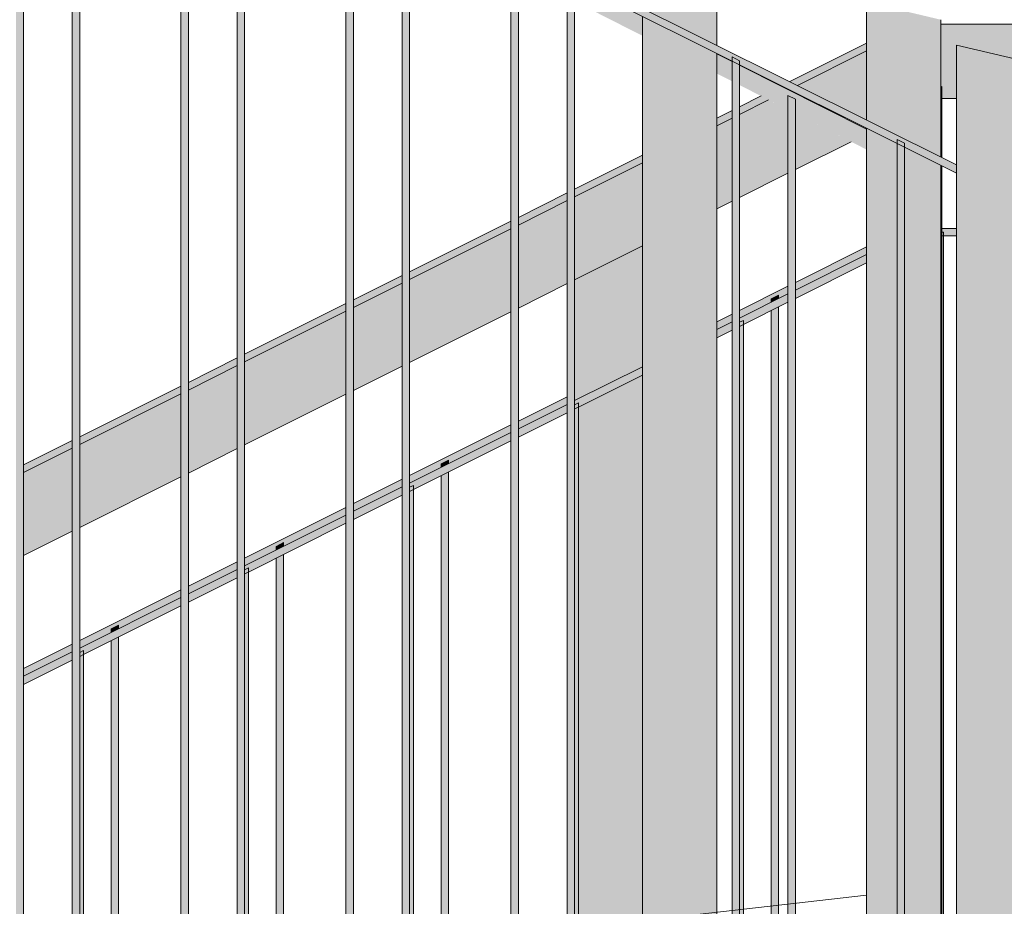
# Model space of a CAD drawing. Header units: centimetres. Extents: x -5472 to 10427, y -400 to 1901.
# Tile 150 of 155: x 4543 to 4609, y 547 to 607. Entities that reach past the tile are written whole.
import ezdxf

# ---------------------------------------------------------------- set-up
doc = ezdxf.new("R2010")
doc.units = ezdxf.units.CM
doc.header["$LTSCALE"] = 0.1
doc.header["$MEASUREMENT"] = 0
doc.layers.add('2_barierki.ISTN', color=7, linetype='Continuous')
doc.layers.add('3_linie 2D .ISTN', color=7, linetype='Continuous')

# ---------------------------------------------------------------- blocks, each defined once
blk = doc.blocks.new('ElemPrzekroju_2124_2', base_point=(4253.766, 85.428))
at = {"layer": '2_barierki.ISTN', "linetype": 'Continuous', "lineweight": 0, "true_color": 0xffffff}
for points in [[(4599.904, 605.514), (4594.732, 602.928), (4595.249, 602.67), (4599.904, 604.998)], [(4599.904, 605.514), (4594.732, 602.928), (4595.249, 602.67), (4599.904, 604.998)], [(4591.35, 601.237), (4591.35, 600.72), (4593.305, 601.698), (4592.793, 601.959)], [(4591.35, 601.237), (4591.35, 600.72), (4593.305, 601.698), (4592.793, 601.959)], [(4589.81, 599.951), (4590.85, 600.47), (4590.85, 600.987), (4589.81, 600.467)], [(4589.81, 599.951), (4590.85, 600.47), (4590.85, 600.987), (4589.81, 600.467)], [(4580.238, 595.165), (4584.81, 597.451), (4584.81, 597.967), (4580.238, 595.681)], [(4580.238, 595.165), (4584.81, 597.451), (4584.81, 597.967), (4580.238, 595.681)], [(4579.738, 595.431), (4576.449, 593.787), (4576.449, 593.27), (4579.738, 594.915)], [(4579.738, 595.431), (4576.449, 593.787), (4576.449, 593.27), (4579.738, 594.915)], [(4575.949, 593.537), (4569.127, 590.126), (4569.127, 589.609), (4575.949, 593.02)], [(4575.949, 593.537), (4569.127, 590.126), (4569.127, 589.609), (4575.949, 593.02)], [(4568.627, 589.876), (4565.338, 588.231), (4565.338, 587.715), (4568.627, 589.359)], [(4568.627, 589.876), (4565.338, 588.231), (4565.338, 587.715), (4568.627, 589.359)], [(4564.838, 587.981), (4558.016, 584.57), (4558.016, 584.054), (4564.838, 587.465)], [(4564.838, 587.981), (4558.016, 584.57), (4558.016, 584.054), (4564.838, 587.465)], [(4554.227, 582.675), (4554.227, 582.159), (4557.516, 583.804), (4557.516, 584.32)], [(4554.227, 582.675), (4554.227, 582.159), (4557.516, 583.804), (4557.516, 584.32)], [(4546.905, 578.498), (4553.727, 581.909), (4553.727, 582.425), (4546.905, 579.015)], [(4546.905, 578.498), (4553.727, 581.909), (4553.727, 582.425), (4546.905, 579.015)], [(4543.116, 577.12), (4543.116, 576.603), (4546.405, 578.248), (4546.405, 578.765)], [(4543.116, 577.12), (4543.116, 576.603), (4546.405, 578.248), (4546.405, 578.765)]]:
    blk.add_hatch(color=7, dxfattribs=at).paths.add_polyline_path(points)
at = {"layer": '2_barierki.ISTN', "color": 252, "linetype": 'Continuous', "lineweight": 0}
for p, q in [((4594.732, 602.928), (4599.904, 605.514)), ((4591.35, 601.237), (4592.793, 601.959)), ((4589.81, 600.467), (4590.85, 600.987)), ((4580.238, 595.681), (4584.81, 597.967)), ((4576.449, 593.787), (4579.738, 595.431)), ((4569.127, 590.126), (4575.949, 593.537)), ((4565.338, 588.231), (4568.627, 589.876)), ((4558.016, 584.57), (4564.838, 587.981)), ((4554.227, 582.675), (4557.516, 584.32)), ((4546.905, 579.015), (4553.727, 582.425)), ((4543.116, 577.12), (4546.405, 578.765))]:
    blk.add_line(p, q, dxfattribs=at)
blk = doc.blocks.new('ElemPrzekroju_2126_2', base_point=(4253.766, 85.428))
at = {"layer": '2_barierki.ISTN', "linetype": 'Continuous', "lineweight": 0, "true_color": 0xffffff}
for points in [[(4599.903, 591.793), (4595.105, 589.394), (4595.105, 588.878), (4599.903, 591.277)], [(4599.903, 591.793), (4595.105, 589.394), (4595.105, 588.878), (4599.903, 591.277)], [(4591.35, 587), (4593.476, 588.063), (4593.476, 588.3), (4593.976, 588.55), (4593.976, 588.313), (4594.605, 588.628), (4594.605, 589.144), (4591.35, 587.516)], [(4591.35, 587), (4593.476, 588.063), (4593.476, 588.3), (4593.976, 588.55), (4593.976, 588.313), (4594.605, 588.628), (4594.605, 589.144), (4591.35, 587.516)], [(4589.81, 586.747), (4589.81, 586.23), (4590.85, 586.75), (4590.85, 587.266)], [(4589.81, 586.747), (4589.81, 586.23), (4590.85, 586.75), (4590.85, 587.266)], [(4576.449, 580.066), (4576.449, 579.55), (4579.738, 581.194), (4579.738, 581.711)], [(4576.449, 580.066), (4576.449, 579.55), (4579.738, 581.194), (4579.738, 581.711)], [(4569.127, 575.889), (4571.253, 576.952), (4571.253, 577.189), (4571.753, 577.439), (4571.753, 577.202), (4575.949, 579.3), (4575.949, 579.816), (4569.127, 576.405)], [(4569.127, 575.889), (4571.253, 576.952), (4571.253, 577.189), (4571.753, 577.439), (4571.753, 577.202), (4575.949, 579.3), (4575.949, 579.816), (4569.127, 576.405)], [(4568.627, 576.155), (4565.338, 574.51), (4565.338, 573.994), (4568.627, 575.639)], [(4568.627, 576.155), (4565.338, 574.51), (4565.338, 573.994), (4568.627, 575.639)], [(4558.016, 570.333), (4560.142, 571.396), (4560.142, 571.633), (4560.642, 571.883), (4560.642, 571.646), (4564.838, 573.744), (4564.838, 574.26), (4558.016, 570.85)], [(4558.016, 570.333), (4560.142, 571.396), (4560.142, 571.633), (4560.642, 571.883), (4560.642, 571.646), (4564.838, 573.744), (4564.838, 574.26), (4558.016, 570.85)], [(4557.516, 570.6), (4554.227, 568.955), (4554.227, 568.438), (4557.516, 570.083)], [(4557.516, 570.6), (4554.227, 568.955), (4554.227, 568.438), (4557.516, 570.083)], [(4546.905, 564.778), (4549.031, 565.841), (4549.031, 566.078), (4549.531, 566.328), (4549.531, 566.091), (4553.727, 568.188), (4553.727, 568.705), (4546.905, 565.294)], [(4546.905, 564.778), (4549.031, 565.841), (4549.031, 566.078), (4549.531, 566.328), (4549.531, 566.091), (4553.727, 568.188), (4553.727, 568.705), (4546.905, 565.294)], [(4543.116, 563.399), (4543.116, 562.883), (4546.405, 564.528), (4546.405, 565.044)], [(4543.116, 563.399), (4543.116, 562.883), (4546.405, 564.528), (4546.405, 565.044)]]:
    blk.add_hatch(color=7, dxfattribs=at).paths.add_polyline_path(points)
at = {"layer": '2_barierki.ISTN', "color": 252, "linetype": 'Continuous', "lineweight": 0}
for p, q in [((4595.105, 589.394), (4599.903, 591.793)), ((4591.35, 587.516), (4594.605, 589.144)), ((4589.81, 586.747), (4590.85, 587.266)), ((4576.449, 580.066), (4579.738, 581.711)), ((4569.127, 576.405), (4575.949, 579.816)), ((4565.338, 574.51), (4568.627, 576.155)), ((4558.016, 570.85), (4564.838, 574.26)), ((4554.227, 568.955), (4557.516, 570.6)), ((4546.905, 565.294), (4553.727, 568.705)), ((4543.116, 563.399), (4546.405, 565.044))]:
    blk.add_line(p, q, dxfattribs=at)
blk = doc.blocks.new('ElemPrzekroju_2127_2', base_point=(4253.766, 85.428))
at = {"layer": '2_barierki.ISTN', "linetype": 'Continuous', "lineweight": 0, "true_color": 0xffffff}
for points in [[(4604.895, 606.794), (4604.895, 606.732), (4624.9, 606.223), (4624.9, 606.794)], [(4604.895, 606.794), (4604.895, 606.732), (4624.9, 606.223), (4624.9, 606.794)], [(4604.895, 606.732), (4604.895, 602.556), (4604.964, 602.592), (4604.964, 601.794), (4605.964, 601.794), (4605.964, 605.384), (4610.964, 604.205), (4610.964, 601.794), (4624.9, 601.794), (4624.9, 606.223)], [(4604.895, 606.732), (4604.895, 602.556), (4604.964, 602.592), (4604.964, 601.794), (4605.964, 601.794), (4605.964, 605.384), (4610.964, 604.205), (4610.964, 601.794), (4624.9, 601.794), (4624.9, 606.223)]]:
    blk.add_hatch(color=7, dxfattribs=at).paths.add_polyline_path(points)
at = {"layer": '2_barierki.ISTN', "color": 252, "linetype": 'Continuous', "lineweight": 0}
for p, q in [((4604.895, 606.794), (4624.9, 606.794)), ((4604.964, 601.794), (4605.964, 601.794))]:
    blk.add_line(p, q, dxfattribs=at)
blk = doc.blocks.new('ElemPrzekroju_2129_2', base_point=(4253.766, 85.428))
at = {"layer": '2_barierki.ISTN', "linetype": 'Continuous', "lineweight": 0, "true_color": 0xffffff}
for points in [[(4604.964, 593.038), (4605.964, 593.035), (4605.964, 593.044), (4604.964, 593.044)], [(4604.964, 593.038), (4605.964, 593.035), (4605.964, 593.044), (4604.964, 593.044)], [(4604.964, 593.038), (4604.964, 592.544), (4605.964, 592.544), (4605.964, 593.035)], [(4604.964, 593.038), (4604.964, 592.544), (4605.964, 592.544), (4605.964, 593.035)]]:
    blk.add_hatch(color=7, dxfattribs=at).paths.add_polyline_path(points)
at = {"layer": '2_barierki.ISTN', "color": 252, "linetype": 'Continuous', "lineweight": 0}
for p, q in [((4604.964, 593.044), (4605.964, 593.044)), ((4604.964, 592.544), (4605.087, 592.544)), ((4605.087, 592.544), (4605.964, 592.544))]:
    blk.add_line(p, q, dxfattribs=at)
blk = doc.blocks.new('ElemPrzekroju_2133_2', base_point=(4253.766, 85.428))
at = {"layer": '2_barierki.ISTN', "linetype": 'Continuous', "lineweight": 0, "true_color": 0xffffff}
blk.add_hatch(color=7, dxfattribs=at).paths.add_polyline_path([(4544.529, 627.428), (4546.405, 626.491), (4546.405, 626.771), (4546.905, 626.521), (4546.905, 626.242), (4557.516, 620.945), (4557.516, 621.225), (4558.016, 620.975), (4558.016, 620.696), (4568.627, 615.399), (4568.627, 615.679), (4569.127, 615.429), (4569.127, 615.15), (4579.738, 609.853), (4579.738, 610.133), (4580.238, 609.883), (4580.238, 609.604), (4590.85, 604.307), (4590.85, 604.586), (4591.35, 604.337), (4591.35, 604.058), (4601.961, 598.761), (4601.961, 599.04), (4602.461, 598.791), (4602.461, 598.511), (4605.964, 596.763), (4605.964, 597.322), (4545.649, 627.428)])
blk.add_hatch(color=7, dxfattribs=at).paths.add_polyline_path([(4544.529, 627.428), (4546.405, 626.491), (4546.405, 626.771), (4546.905, 626.521), (4546.905, 626.242), (4557.516, 620.945), (4557.516, 621.225), (4558.016, 620.975), (4558.016, 620.696), (4568.627, 615.399), (4568.627, 615.679), (4569.127, 615.429), (4569.127, 615.15), (4579.738, 609.853), (4579.738, 610.133), (4580.238, 609.883), (4580.238, 609.604), (4590.85, 604.307), (4590.85, 604.586), (4591.35, 604.337), (4591.35, 604.058), (4601.961, 598.761), (4601.961, 599.04), (4602.461, 598.791), (4602.461, 598.511), (4605.964, 596.763), (4605.964, 597.322), (4545.649, 627.428)])
at = {"layer": '2_barierki.ISTN', "color": 252, "linetype": 'Continuous', "lineweight": 0}
for p, q in [((4605.964, 597.322), (4545.649, 627.428)), ((4590.85, 604.307), (4580.238, 609.604)), ((4591.35, 604.058), (4590.85, 604.307)), ((4601.961, 598.761), (4591.35, 604.058)), ((4602.461, 598.511), (4601.961, 598.761)), ((4605.964, 596.763), (4602.461, 598.511))]:
    blk.add_line(p, q, dxfattribs=at)
blk = doc.blocks.new('ElemPrzekroju_2179_2', base_point=(4253.766, 85.428))
at = {"layer": '2_barierki.ISTN', "linetype": 'Continuous', "lineweight": 0, "true_color": 0xffffff}
for points in [[(4595.249, 602.67), (4599.904, 600.347), (4599.904, 604.998)], [(4595.249, 602.67), (4599.904, 600.347), (4599.904, 604.998)], [(4591.35, 600.72), (4591.35, 595.13), (4594.605, 596.758), (4594.605, 601.039), (4593.305, 601.698)], [(4591.35, 600.72), (4591.35, 595.13), (4594.605, 596.758), (4594.605, 601.039), (4593.305, 601.698)], [(4590.85, 600.47), (4589.81, 599.951), (4589.81, 594.36), (4590.85, 594.88)], [(4590.85, 600.47), (4589.81, 599.951), (4589.81, 594.36), (4590.85, 594.88)], [(4595.105, 600.785), (4595.105, 597.008), (4598.854, 598.882)], [(4595.105, 600.785), (4595.105, 597.008), (4598.854, 598.882)], [(4584.81, 597.451), (4580.238, 595.165), (4580.238, 589.575), (4584.81, 591.86)], [(4584.81, 597.451), (4580.238, 595.165), (4580.238, 589.575), (4584.81, 591.86)], [(4576.449, 593.27), (4576.449, 587.68), (4579.738, 589.325), (4579.738, 594.915)], [(4576.449, 593.27), (4576.449, 587.68), (4579.738, 589.325), (4579.738, 594.915)], [(4575.949, 593.02), (4569.127, 589.609), (4569.127, 584.019), (4575.949, 587.43)], [(4575.949, 593.02), (4569.127, 589.609), (4569.127, 584.019), (4575.949, 587.43)], [(4565.338, 582.124), (4568.627, 583.769), (4568.627, 589.359), (4565.338, 587.715)], [(4565.338, 582.124), (4568.627, 583.769), (4568.627, 589.359), (4565.338, 587.715)], [(4558.016, 578.464), (4564.838, 581.874), (4564.838, 587.465), (4558.016, 584.054)], [(4558.016, 578.464), (4564.838, 581.874), (4564.838, 587.465), (4558.016, 584.054)], [(4557.516, 583.804), (4554.227, 582.159), (4554.227, 576.569), (4557.516, 578.214)], [(4557.516, 583.804), (4554.227, 582.159), (4554.227, 576.569), (4557.516, 578.214)], [(4546.905, 578.498), (4546.905, 572.908), (4553.727, 576.319), (4553.727, 581.909)], [(4546.905, 578.498), (4546.905, 572.908), (4553.727, 576.319), (4553.727, 581.909)], [(4543.116, 571.013), (4546.405, 572.658), (4546.405, 578.248), (4543.116, 576.603)], [(4543.116, 571.013), (4546.405, 572.658), (4546.405, 578.248), (4543.116, 576.603)]]:
    blk.add_hatch(color=7, dxfattribs=at).paths.add_polyline_path(points)
at = {"layer": '2_barierki.ISTN', "color": 252, "linetype": 'Continuous', "lineweight": 0}
for p, q in [((4595.249, 602.67), (4599.904, 604.998)), ((4591.35, 600.72), (4593.305, 601.698)), ((4589.81, 599.951), (4590.85, 600.47)), ((4595.105, 597.008), (4598.854, 598.882)), ((4580.238, 595.165), (4584.81, 597.451)), ((4591.35, 595.13), (4594.605, 596.758)), ((4576.449, 593.27), (4579.738, 594.915)), ((4589.81, 594.36), (4590.85, 594.88)), ((4569.127, 589.609), (4575.949, 593.02)), ((4580.238, 589.575), (4584.81, 591.86)), ((4565.338, 587.715), (4568.627, 589.359)), ((4576.449, 587.68), (4579.738, 589.325)), ((4558.016, 584.054), (4564.838, 587.465)), ((4569.127, 584.019), (4575.949, 587.43)), ((4554.227, 582.159), (4557.516, 583.804)), ((4565.338, 582.124), (4568.627, 583.769)), ((4546.905, 578.498), (4553.727, 581.909)), ((4558.016, 578.464), (4564.838, 581.874)), ((4543.116, 576.603), (4546.405, 578.248)), ((4554.227, 576.569), (4557.516, 578.214)), ((4546.905, 572.908), (4553.727, 576.319)), ((4543.116, 571.013), (4546.405, 572.658))]:
    blk.add_line(p, q, dxfattribs=at)
blk = doc.blocks.new('ElemPrzekroju_2181_2', base_point=(4253.766, 85.428))
at = {"layer": '2_barierki.ISTN', "linetype": 'Continuous', "lineweight": 0, "true_color": 0xffffff}
for points in [[(4595.105, 588.319), (4599.903, 590.718), (4599.903, 591.277), (4595.105, 588.878)], [(4595.105, 588.319), (4599.903, 590.718), (4599.903, 591.277), (4595.105, 588.878)], [(4591.35, 586.72), (4591.603, 586.847), (4591.603, 586.568), (4594.605, 588.069), (4594.605, 588.628), (4591.35, 587)], [(4591.35, 586.72), (4591.603, 586.847), (4591.603, 586.568), (4594.605, 588.069), (4594.605, 588.628), (4591.35, 587)], [(4589.81, 585.671), (4590.85, 586.191), (4590.85, 586.75), (4589.81, 586.23)], [(4589.81, 585.671), (4590.85, 586.191), (4590.85, 586.75), (4589.81, 586.23)], [(4580.238, 581.444), (4580.238, 581.165), (4580.492, 581.292), (4580.492, 581.012), (4584.81, 583.171), (4584.81, 583.73)], [(4580.238, 581.444), (4580.238, 581.165), (4580.492, 581.292), (4580.492, 581.012), (4584.81, 583.171), (4584.81, 583.73)], [(4579.738, 581.194), (4576.449, 579.55), (4576.449, 578.991), (4579.738, 580.635)], [(4579.738, 581.194), (4576.449, 579.55), (4576.449, 578.991), (4579.738, 580.635)], [(4569.127, 575.609), (4569.381, 575.736), (4569.381, 575.457), (4575.949, 578.741), (4575.949, 579.3), (4569.127, 575.889)], [(4569.127, 575.609), (4569.381, 575.736), (4569.381, 575.457), (4575.949, 578.741), (4575.949, 579.3), (4569.127, 575.889)], [(4568.627, 575.639), (4565.338, 573.994), (4565.338, 573.435), (4568.627, 575.08)], [(4568.627, 575.639), (4565.338, 573.994), (4565.338, 573.435), (4568.627, 575.08)], [(4558.016, 570.054), (4558.27, 570.18), (4558.27, 569.901), (4564.838, 573.185), (4564.838, 573.744), (4558.016, 570.333)], [(4558.016, 570.054), (4558.27, 570.18), (4558.27, 569.901), (4564.838, 573.185), (4564.838, 573.744), (4558.016, 570.333)], [(4554.227, 568.438), (4554.227, 567.879), (4557.516, 569.524), (4557.516, 570.083)], [(4554.227, 568.438), (4554.227, 567.879), (4557.516, 569.524), (4557.516, 570.083)], [(4546.905, 564.778), (4546.905, 564.498), (4547.159, 564.625), (4547.159, 564.345), (4553.727, 567.629), (4553.727, 568.188)], [(4546.905, 564.778), (4546.905, 564.498), (4547.159, 564.625), (4547.159, 564.345), (4553.727, 567.629), (4553.727, 568.188)], [(4546.405, 564.528), (4543.116, 562.883), (4543.116, 562.324), (4546.405, 563.969)], [(4546.405, 564.528), (4543.116, 562.883), (4543.116, 562.324), (4546.405, 563.969)]]:
    blk.add_hatch(color=7, dxfattribs=at).paths.add_polyline_path(points)
at = {"layer": '2_barierki.ISTN', "color": 252, "linetype": 'Continuous', "lineweight": 0}
for p, q in [((4595.105, 588.878), (4599.903, 591.277)), ((4595.105, 588.319), (4599.903, 590.718)), ((4591.35, 587), (4594.605, 588.628)), ((4591.603, 586.568), (4594.605, 588.069)), ((4589.81, 586.23), (4590.85, 586.75)), ((4591.35, 586.441), (4591.603, 586.568)), ((4589.81, 585.671), (4590.85, 586.191)), ((4580.238, 581.444), (4584.81, 583.73)), ((4580.492, 581.012), (4584.81, 583.171)), ((4576.449, 579.55), (4579.738, 581.194)), ((4580.238, 580.885), (4580.492, 581.012)), ((4576.449, 578.991), (4579.738, 580.635)), ((4569.127, 575.889), (4575.949, 579.3)), ((4569.381, 575.457), (4575.949, 578.741)), ((4565.338, 573.994), (4568.627, 575.639)), ((4565.338, 573.435), (4568.627, 575.08)), ((4569.127, 575.33), (4569.381, 575.457)), ((4558.016, 570.333), (4564.838, 573.744)), ((4558.27, 569.901), (4564.838, 573.185)), ((4554.227, 568.438), (4557.516, 570.083)), ((4558.016, 569.774), (4558.27, 569.901)), ((4554.227, 567.879), (4557.516, 569.524)), ((4546.905, 564.778), (4553.727, 568.188)), ((4547.159, 564.345), (4553.727, 567.629)), ((4543.116, 562.883), (4546.405, 564.528)), ((4546.905, 564.219), (4547.159, 564.345)), ((4543.116, 562.324), (4546.405, 563.969))]:
    blk.add_line(p, q, dxfattribs=at)
blk = doc.blocks.new('ElemPrzekroju_2187_2', base_point=(4253.766, 85.428))
at = {"layer": '2_barierki.ISTN', "linetype": 'Continuous', "lineweight": 0, "true_color": 0xffffff}
for points in [[(4580.238, 609.604), (4580.238, 608.33), (4584.81, 606.01), (4584.81, 607.315), (4583.068, 608.191)], [(4580.238, 609.604), (4580.238, 608.33), (4584.81, 606.01), (4584.81, 607.315), (4583.068, 608.191)], [(4589.81, 604.826), (4589.81, 604.824), (4590.85, 604.299), (4590.85, 604.307)], [(4589.81, 604.826), (4589.81, 604.824), (4590.85, 604.299), (4590.85, 604.307)], [(4590.85, 604.299), (4589.81, 604.824), (4589.81, 604.799), (4590.85, 604.276)], [(4590.85, 604.299), (4589.81, 604.824), (4589.81, 604.799), (4590.85, 604.276)], [(4590.85, 604.276), (4589.81, 604.799), (4589.81, 603.472), (4590.85, 602.945)], [(4590.85, 604.276), (4589.81, 604.799), (4589.81, 603.472), (4590.85, 602.945)], [(4591.35, 604.046), (4599.904, 599.727), (4599.904, 599.788), (4591.35, 604.058)], [(4591.35, 604.046), (4599.904, 599.727), (4599.904, 599.788), (4591.35, 604.058)], [(4591.35, 604.046), (4591.35, 604.024), (4599.904, 599.721), (4599.904, 599.727)], [(4591.35, 604.046), (4591.35, 604.024), (4599.904, 599.721), (4599.904, 599.727)], [(4599.904, 599.721), (4591.35, 604.024), (4591.35, 602.691), (4594.605, 601.039), (4594.605, 601.996), (4595.105, 601.743), (4595.105, 600.785), (4599.904, 598.35)], [(4599.904, 599.721), (4591.35, 604.024), (4591.35, 602.691), (4594.605, 601.039), (4594.605, 601.996), (4595.105, 601.743), (4595.105, 600.785), (4599.904, 598.35)]]:
    blk.add_hatch(color=7, dxfattribs=at).paths.add_polyline_path(points)
at = {"layer": '2_barierki.ISTN', "color": 252, "linetype": 'Continuous', "lineweight": 0}
for p, q in [((4590.85, 604.276), (4589.81, 604.799)), ((4599.904, 599.721), (4591.35, 604.024))]:
    blk.add_line(p, q, dxfattribs=at)
blk = doc.blocks.new('ElemPrzekroju_2431_2', base_point=(4253.766, 85.428))
at = {"layer": '2_barierki.ISTN', "linetype": 'Continuous', "lineweight": 0, "true_color": 0xffffff}
for points in [[(4580.238, 581.444), (4584.81, 583.73), (4584.81, 591.86), (4580.238, 589.575)], [(4580.238, 581.444), (4584.81, 583.73), (4584.81, 591.86), (4580.238, 589.575)], [(4580.492, 581.012), (4580.492, 526.036), (4584.81, 523.88), (4584.81, 583.171)], [(4580.492, 581.012), (4580.492, 526.036), (4584.81, 523.88), (4584.81, 583.171)]]:
    blk.add_hatch(color=7, dxfattribs=at).paths.add_polyline_path(points)
blk = doc.blocks.new('ElemPrzekroju_2437_2', base_point=(4253.766, 85.428))
at = {"layer": '2_barierki.ISTN', "linetype": 'Continuous', "lineweight": 0, "true_color": 0xffffff}
for points in [[(4549.031, 566.078), (4549.031, 565.841), (4549.531, 566.091), (4549.531, 566.328)], [(4549.031, 566.078), (4549.031, 565.841), (4549.531, 566.091), (4549.531, 566.328)], [(4549.531, 565.532), (4549.031, 565.282), (4549.031, 541.739), (4549.531, 541.49)], [(4549.531, 565.532), (4549.031, 565.282), (4549.031, 541.739), (4549.531, 541.49)]]:
    blk.add_hatch(color=7, dxfattribs=at).paths.add_polyline_path(points)
at = {"layer": '2_barierki.ISTN', "color": 252, "linetype": 'Continuous', "lineweight": 0}
for p, q in [((4549.031, 566.078), (4549.531, 566.328)), ((4549.531, 566.091), (4549.531, 566.328)), ((4549.031, 565.841), (4549.031, 566.078)), ((4549.031, 541.739), (4549.031, 565.282)), ((4549.531, 541.49), (4549.531, 565.532))]:
    blk.add_line(p, q, dxfattribs=at)
blk = doc.blocks.new('ElemPrzekroju_2438_2', base_point=(4253.766, 85.428))
at = {"layer": '2_barierki.ISTN', "linetype": 'Continuous', "lineweight": 0, "true_color": 0xffffff}
for points in [[(4560.642, 571.883), (4560.142, 571.633), (4560.142, 571.396), (4560.642, 571.646)], [(4560.642, 571.883), (4560.142, 571.633), (4560.142, 571.396), (4560.642, 571.646)], [(4560.142, 536.193), (4560.642, 535.944), (4560.642, 571.087), (4560.142, 570.837)], [(4560.142, 536.193), (4560.642, 535.944), (4560.642, 571.087), (4560.142, 570.837)]]:
    blk.add_hatch(color=7, dxfattribs=at).paths.add_polyline_path(points)
at = {"layer": '2_barierki.ISTN', "color": 252, "linetype": 'Continuous', "lineweight": 0}
for p, q in [((4560.142, 571.633), (4560.642, 571.883)), ((4560.142, 571.396), (4560.142, 571.633)), ((4560.642, 571.646), (4560.642, 571.883)), ((4560.642, 535.944), (4560.642, 571.087)), ((4560.142, 536.193), (4560.142, 570.837))]:
    blk.add_line(p, q, dxfattribs=at)
blk = doc.blocks.new('ElemPrzekroju_2439_2', base_point=(4253.766, 85.428))
at = {"layer": '2_barierki.ISTN', "linetype": 'Continuous', "lineweight": 0, "true_color": 0xffffff}
for points in [[(4571.253, 577.189), (4571.253, 576.952), (4571.753, 577.202), (4571.753, 577.439)], [(4571.253, 577.189), (4571.253, 576.952), (4571.753, 577.202), (4571.753, 577.439)], [(4571.753, 576.643), (4571.253, 576.393), (4571.253, 530.647), (4571.753, 530.398)], [(4571.753, 576.643), (4571.253, 576.393), (4571.253, 530.647), (4571.753, 530.398)]]:
    blk.add_hatch(color=7, dxfattribs=at).paths.add_polyline_path(points)
at = {"layer": '2_barierki.ISTN', "color": 252, "linetype": 'Continuous', "lineweight": 0}
for p, q in [((4571.253, 577.189), (4571.753, 577.439)), ((4571.253, 576.952), (4571.253, 577.189)), ((4571.753, 577.202), (4571.753, 577.439)), ((4571.253, 530.647), (4571.253, 576.393)), ((4571.753, 530.398), (4571.753, 576.643))]:
    blk.add_line(p, q, dxfattribs=at)
blk = doc.blocks.new('ElemPrzekroju_2440_2', base_point=(4253.766, 85.428))
at = {"layer": '2_barierki.ISTN', "linetype": 'Continuous', "lineweight": 0, "true_color": 0xffffff}
for points in [[(4593.476, 588.3), (4593.476, 588.063), (4593.976, 588.313), (4593.976, 588.55)], [(4593.476, 588.3), (4593.476, 588.063), (4593.976, 588.313), (4593.976, 588.55)], [(4593.976, 587.754), (4593.476, 587.504), (4593.476, 519.555), (4593.976, 519.306)], [(4593.976, 587.754), (4593.476, 587.504), (4593.476, 519.555), (4593.976, 519.306)]]:
    blk.add_hatch(color=7, dxfattribs=at).paths.add_polyline_path(points)
at = {"layer": '2_barierki.ISTN', "color": 252, "linetype": 'Continuous', "lineweight": 0}
for p, q in [((4593.476, 588.3), (4593.976, 588.55)), ((4593.476, 588.063), (4593.476, 588.3)), ((4593.976, 588.313), (4593.976, 588.55)), ((4593.976, 519.306), (4593.976, 587.754)), ((4593.476, 519.555), (4593.476, 587.504))]:
    blk.add_line(p, q, dxfattribs=at)
blk = doc.blocks.new('ElemPrzekroju_2442_2', base_point=(4253.766, 85.428))
at = {"layer": '2_barierki.ISTN', "linetype": 'Continuous', "lineweight": 0, "true_color": 0xffffff}
blk.add_hatch(color=7, dxfattribs=at).paths.add_polyline_path([(4604.964, 513.821), (4605.087, 513.76), (4605.087, 592.544), (4604.964, 592.544)])
blk.add_hatch(color=7, dxfattribs=at).paths.add_polyline_path([(4604.964, 513.821), (4605.087, 513.76), (4605.087, 592.544), (4604.964, 592.544)])
at = {"layer": '2_barierki.ISTN', "color": 252, "linetype": 'Continuous', "lineweight": 0}
for p, q in [((4604.964, 592.794), (4605.087, 592.794)), ((4605.087, 592.544), (4605.087, 592.794)), ((4605.087, 513.76), (4605.087, 592.544))]:
    blk.add_line(p, q, dxfattribs=at)
blk = doc.blocks.new('ElemPrzekroju_2477_2', base_point=(4253.766, 85.428))
at = {"layer": '2_barierki.ISTN', "linetype": 'Continuous', "lineweight": 0, "true_color": 0xffffff}
blk.add_hatch(color=7, dxfattribs=at).paths.add_polyline_path([(4601.961, 515.04), (4602.461, 514.791), (4602.461, 598.791), (4601.961, 599.04)])
blk.add_hatch(color=7, dxfattribs=at).paths.add_polyline_path([(4601.961, 515.04), (4602.461, 514.791), (4602.461, 598.791), (4601.961, 599.04)])
at = {"layer": '2_barierki.ISTN', "color": 252, "linetype": 'Continuous', "lineweight": 0}
for p, q in [((4601.961, 599.04), (4602.461, 598.791)), ((4601.961, 598.761), (4601.961, 599.04)), ((4601.961, 515.32), (4601.961, 598.761)), ((4602.461, 598.511), (4602.461, 598.791)), ((4602.461, 515.07), (4602.461, 598.511))]:
    blk.add_line(p, q, dxfattribs=at)
blk = doc.blocks.new('ElemPrzekroju_2478_2', base_point=(4253.766, 85.428))
at = {"layer": '2_barierki.ISTN', "linetype": 'Continuous', "lineweight": 0, "true_color": 0xffffff}
blk.add_hatch(color=7, dxfattribs=at).paths.add_polyline_path([(4590.85, 520.586), (4591.35, 520.337), (4591.35, 604.337), (4590.85, 604.586)])
blk.add_hatch(color=7, dxfattribs=at).paths.add_polyline_path([(4590.85, 520.586), (4591.35, 520.337), (4591.35, 604.337), (4590.85, 604.586)])
at = {"layer": '2_barierki.ISTN', "color": 252, "linetype": 'Continuous', "lineweight": 0}
for p, q in [((4590.85, 604.586), (4591.35, 604.337)), ((4590.85, 604.307), (4590.85, 604.586)), ((4590.85, 520.866), (4590.85, 604.307)), ((4591.35, 604.058), (4591.35, 604.337)), ((4591.35, 520.616), (4591.35, 604.058))]:
    blk.add_line(p, q, dxfattribs=at)
blk = doc.blocks.new('ElemPrzekroju_2479_2', base_point=(4253.766, 85.428))
at = {"layer": '2_barierki.ISTN', "linetype": 'Continuous', "lineweight": 0, "true_color": 0xffffff}
blk.add_hatch(color=7, dxfattribs=at).paths.add_polyline_path([(4579.738, 526.133), (4580.238, 525.883), (4580.238, 609.883), (4579.738, 610.133)])
blk.add_hatch(color=7, dxfattribs=at).paths.add_polyline_path([(4579.738, 526.133), (4580.238, 525.883), (4580.238, 609.883), (4579.738, 610.133)])
at = {"layer": '2_barierki.ISTN', "color": 252, "linetype": 'Continuous', "lineweight": 0}
for p, q in [((4579.738, 526.412), (4579.738, 609.853)), ((4580.238, 526.162), (4580.238, 609.604))]:
    blk.add_line(p, q, dxfattribs=at)
blk = doc.blocks.new('ElemPrzekroju_2480_2', base_point=(4253.766, 85.428))
at = {"layer": '2_barierki.ISTN', "linetype": 'Continuous', "lineweight": 0, "true_color": 0xffffff}
blk.add_hatch(color=7, dxfattribs=at).paths.add_polyline_path([(4568.627, 531.679), (4569.127, 531.429), (4569.127, 615.429), (4568.627, 615.679)])
blk.add_hatch(color=7, dxfattribs=at).paths.add_polyline_path([(4568.627, 531.679), (4569.127, 531.429), (4569.127, 615.429), (4568.627, 615.679)])
at = {"layer": '2_barierki.ISTN', "color": 252, "linetype": 'Continuous', "lineweight": 0}
for p, q in [((4568.627, 531.958), (4568.627, 615.399)), ((4569.127, 531.708), (4569.127, 615.15))]:
    blk.add_line(p, q, dxfattribs=at)
blk = doc.blocks.new('ElemPrzekroju_2481_2', base_point=(4253.766, 85.428))
at = {"layer": '2_barierki.ISTN', "linetype": 'Continuous', "lineweight": 0, "true_color": 0xffffff}
blk.add_hatch(color=7, dxfattribs=at).paths.add_polyline_path([(4557.516, 537.225), (4558.016, 536.975), (4558.016, 620.975), (4557.516, 621.225)])
blk.add_hatch(color=7, dxfattribs=at).paths.add_polyline_path([(4557.516, 537.225), (4558.016, 536.975), (4558.016, 620.975), (4557.516, 621.225)])
at = {"layer": '2_barierki.ISTN', "color": 252, "linetype": 'Continuous', "lineweight": 0}
for p, q in [((4557.516, 537.504), (4557.516, 620.945)), ((4558.016, 537.255), (4558.016, 620.696))]:
    blk.add_line(p, q, dxfattribs=at)
blk = doc.blocks.new('ElemPrzekroju_2482_2', base_point=(4253.766, 85.428))
at = {"layer": '2_barierki.ISTN', "linetype": 'Continuous', "lineweight": 0, "true_color": 0xffffff}
blk.add_hatch(color=7, dxfattribs=at).paths.add_polyline_path([(4546.405, 542.771), (4546.905, 542.521), (4546.905, 626.521), (4546.405, 626.771)])
blk.add_hatch(color=7, dxfattribs=at).paths.add_polyline_path([(4546.405, 542.771), (4546.905, 542.521), (4546.905, 626.521), (4546.405, 626.771)])
at = {"layer": '2_barierki.ISTN', "color": 252, "linetype": 'Continuous', "lineweight": 0}
for p, q in [((4546.405, 543.05), (4546.405, 626.491)), ((4546.905, 542.801), (4546.905, 626.242))]:
    blk.add_line(p, q, dxfattribs=at)
blk = doc.blocks.new('ElemPrzekroju_2762_2', base_point=(4253.766, 85.428))
at = {"layer": '2_barierki.ISTN', "linetype": 'Continuous', "lineweight": 0, "true_color": 0xffffff}
blk.add_hatch(color=7, dxfattribs=at).paths.add_polyline_path([(4605.964, 605.384), (4605.964, 501.395), (4610.964, 498.895), (4610.964, 604.205)])
blk.add_hatch(color=7, dxfattribs=at).paths.add_polyline_path([(4605.964, 605.384), (4605.964, 501.395), (4610.964, 498.895), (4610.964, 604.205)])
at = {"layer": '2_barierki.ISTN', "color": 252, "linetype": 'Continuous', "lineweight": 0}
for p, q in [((4605.964, 605.384), (4610.964, 604.205)), ((4605.964, 501.395), (4605.964, 605.384))]:
    blk.add_line(p, q, dxfattribs=at)
blk = doc.blocks.new('ElemPrzekroju_2931_2', base_point=(4253.766, 85.428))
at = {"layer": '2_barierki.ISTN', "linetype": 'Continuous', "lineweight": 0, "true_color": 0xffffff}
blk.add_hatch(color=7, dxfattribs=at).paths.add_polyline_path([(4547.159, 564.625), (4546.905, 564.498), (4546.905, 542.801), (4547.159, 542.674)])
blk.add_hatch(color=7, dxfattribs=at).paths.add_polyline_path([(4547.159, 564.625), (4546.905, 564.498), (4546.905, 542.801), (4547.159, 542.674)])
at = {"layer": '2_barierki.ISTN', "color": 252, "linetype": 'Continuous', "lineweight": 0}
for p, q in [((4546.905, 564.498), (4547.159, 564.625)), ((4547.159, 564.345), (4547.159, 564.625)), ((4547.159, 542.674), (4547.159, 564.345))]:
    blk.add_line(p, q, dxfattribs=at)
blk = doc.blocks.new('ElemPrzekroju_2932_2', base_point=(4253.766, 85.428))
at = {"layer": '2_barierki.ISTN', "linetype": 'Continuous', "lineweight": 0, "true_color": 0xffffff}
blk.add_hatch(color=7, dxfattribs=at).paths.add_polyline_path([(4558.27, 570.18), (4558.016, 570.054), (4558.016, 537.255), (4558.27, 537.128)])
blk.add_hatch(color=7, dxfattribs=at).paths.add_polyline_path([(4558.27, 570.18), (4558.016, 570.054), (4558.016, 537.255), (4558.27, 537.128)])
at = {"layer": '2_barierki.ISTN', "color": 252, "linetype": 'Continuous', "lineweight": 0}
for p, q in [((4558.016, 570.054), (4558.27, 570.18)), ((4558.27, 569.901), (4558.27, 570.18)), ((4558.27, 537.128), (4558.27, 569.901))]:
    blk.add_line(p, q, dxfattribs=at)
blk = doc.blocks.new('ElemPrzekroju_2933_2', base_point=(4253.766, 85.428))
at = {"layer": '2_barierki.ISTN', "linetype": 'Continuous', "lineweight": 0, "true_color": 0xffffff}
blk.add_hatch(color=7, dxfattribs=at).paths.add_polyline_path([(4569.381, 575.736), (4569.127, 575.609), (4569.127, 531.708), (4569.381, 531.582)])
blk.add_hatch(color=7, dxfattribs=at).paths.add_polyline_path([(4569.381, 575.736), (4569.127, 575.609), (4569.127, 531.708), (4569.381, 531.582)])
at = {"layer": '2_barierki.ISTN', "color": 252, "linetype": 'Continuous', "lineweight": 0}
for p, q in [((4569.127, 575.609), (4569.381, 575.736)), ((4569.381, 575.457), (4569.381, 575.736)), ((4569.381, 531.582), (4569.381, 575.457))]:
    blk.add_line(p, q, dxfattribs=at)
blk = doc.blocks.new('ElemPrzekroju_2934_2', base_point=(4253.766, 85.428))
at = {"layer": '2_barierki.ISTN', "linetype": 'Continuous', "lineweight": 0, "true_color": 0xffffff}
blk.add_hatch(color=7, dxfattribs=at).paths.add_polyline_path([(4580.238, 526.162), (4580.492, 526.036), (4580.492, 581.292), (4580.238, 581.165)])
blk.add_hatch(color=7, dxfattribs=at).paths.add_polyline_path([(4580.238, 526.162), (4580.492, 526.036), (4580.492, 581.292), (4580.238, 581.165)])
at = {"layer": '2_barierki.ISTN', "color": 252, "linetype": 'Continuous', "lineweight": 0}
for p, q in [((4580.238, 581.165), (4580.492, 581.292)), ((4580.492, 581.012), (4580.492, 581.292)), ((4580.492, 526.036), (4580.492, 581.012))]:
    blk.add_line(p, q, dxfattribs=at)
blk = doc.blocks.new('ElemPrzekroju_2935_2', base_point=(4253.766, 85.428))
at = {"layer": '2_barierki.ISTN', "linetype": 'Continuous', "lineweight": 0, "true_color": 0xffffff}
blk.add_hatch(color=7, dxfattribs=at).paths.add_polyline_path([(4591.603, 586.847), (4591.35, 586.72), (4591.35, 520.616), (4591.603, 520.49)])
blk.add_hatch(color=7, dxfattribs=at).paths.add_polyline_path([(4591.603, 586.847), (4591.35, 586.72), (4591.35, 520.616), (4591.603, 520.49)])
at = {"layer": '2_barierki.ISTN', "color": 252, "linetype": 'Continuous', "lineweight": 0}
for p, q in [((4591.35, 586.72), (4591.603, 586.847)), ((4591.603, 586.568), (4591.603, 586.847)), ((4591.603, 520.49), (4591.603, 586.568))]:
    blk.add_line(p, q, dxfattribs=at)
blk = doc.blocks.new('ElemPrzekroju_2936_2', base_point=(4253.766, 85.428))
at = {"layer": '2_barierki.ISTN', "linetype": 'Continuous', "lineweight": 0, "true_color": 0xffffff}
for points in [[(4589.81, 613.419), (4584.81, 615.945), (4584.81, 607.88), (4589.81, 605.385)], [(4589.81, 613.419), (4584.81, 615.945), (4584.81, 607.88), (4589.81, 605.385)], [(4589.81, 604.826), (4584.81, 607.322), (4584.81, 523.88), (4589.81, 521.385)], [(4589.81, 604.826), (4584.81, 607.322), (4584.81, 523.88), (4589.81, 521.385)]]:
    blk.add_hatch(color=7, dxfattribs=at).paths.add_polyline_path(points)
at = {"layer": '2_barierki.ISTN', "color": 252, "linetype": 'Continuous', "lineweight": 0}
for p, q in [((4589.81, 605.385), (4589.81, 613.419)), ((4584.81, 523.88), (4584.81, 607.322)), ((4589.81, 521.385), (4589.81, 604.826))]:
    blk.add_line(p, q, dxfattribs=at)
blk = doc.blocks.new('ElemPrzekroju_2937_2', base_point=(4253.766, 85.428))
at = {"layer": '2_barierki.ISTN', "linetype": 'Continuous', "lineweight": 0, "true_color": 0xffffff}
blk.add_hatch(color=7, dxfattribs=at).paths.add_polyline_path([(4594.605, 601.996), (4594.605, 518.991), (4595.105, 518.742), (4595.105, 601.743)])
blk.add_hatch(color=7, dxfattribs=at).paths.add_polyline_path([(4594.605, 601.996), (4594.605, 518.991), (4595.105, 518.742), (4595.105, 601.743)])
at = {"layer": '2_barierki.ISTN', "color": 252, "linetype": 'Continuous', "lineweight": 0}
for p, q in [((4594.605, 601.996), (4595.105, 601.743)), ((4594.605, 518.991), (4594.605, 601.996)), ((4595.105, 518.742), (4595.105, 601.743))]:
    blk.add_line(p, q, dxfattribs=at)
blk = doc.blocks.new('ElemPrzekroju_2939_2', base_point=(4253.766, 85.428))
at = {"layer": '2_barierki.ISTN', "linetype": 'Continuous', "lineweight": 0, "true_color": 0xffffff}
blk.add_hatch(color=7, dxfattribs=at).paths.add_polyline_path([(4575.949, 611.423), (4575.949, 528.303), (4576.449, 528.054), (4576.449, 611.17)])
blk.add_hatch(color=7, dxfattribs=at).paths.add_polyline_path([(4575.949, 611.423), (4575.949, 528.303), (4576.449, 528.054), (4576.449, 611.17)])
at = {"layer": '2_barierki.ISTN', "color": 252, "linetype": 'Continuous', "lineweight": 0}
for p, q in [((4575.949, 528.303), (4575.949, 611.423)), ((4576.449, 528.054), (4576.449, 611.17))]:
    blk.add_line(p, q, dxfattribs=at)
blk = doc.blocks.new('ElemPrzekroju_2940_2', base_point=(4253.766, 85.428))
at = {"layer": '2_barierki.ISTN', "linetype": 'Continuous', "lineweight": 0, "true_color": 0xffffff}
blk.add_hatch(color=7, dxfattribs=at).paths.add_polyline_path([(4564.838, 617.038), (4564.838, 533.85), (4565.338, 533.6), (4565.338, 616.785)])
blk.add_hatch(color=7, dxfattribs=at).paths.add_polyline_path([(4564.838, 617.038), (4564.838, 533.85), (4565.338, 533.6), (4565.338, 616.785)])
at = {"layer": '2_barierki.ISTN', "color": 252, "linetype": 'Continuous', "lineweight": 0}
for p, q in [((4564.838, 533.85), (4564.838, 617.038)), ((4565.338, 533.6), (4565.338, 616.785))]:
    blk.add_line(p, q, dxfattribs=at)
blk = doc.blocks.new('ElemPrzekroju_2941_2', base_point=(4253.766, 85.428))
at = {"layer": '2_barierki.ISTN', "linetype": 'Continuous', "lineweight": 0, "true_color": 0xffffff}
blk.add_hatch(color=7, dxfattribs=at).paths.add_polyline_path([(4554.227, 622.4), (4553.727, 622.652), (4553.727, 539.396), (4554.227, 539.146)])
blk.add_hatch(color=7, dxfattribs=at).paths.add_polyline_path([(4554.227, 622.4), (4553.727, 622.652), (4553.727, 539.396), (4554.227, 539.146)])
at = {"layer": '2_barierki.ISTN', "color": 252, "linetype": 'Continuous', "lineweight": 0}
for p, q in [((4553.727, 539.396), (4553.727, 622.652)), ((4554.227, 539.146), (4554.227, 622.4))]:
    blk.add_line(p, q, dxfattribs=at)
blk = doc.blocks.new('ElemPrzekroju_2942_2', base_point=(4253.766, 85.428))
at = {"layer": '2_barierki.ISTN', "linetype": 'Continuous', "lineweight": 0, "true_color": 0xffffff}
blk.add_hatch(color=7, dxfattribs=at).paths.add_polyline_path([(4542.616, 627.428), (4542.616, 544.942), (4543.116, 544.692), (4543.116, 627.428)])
blk.add_hatch(color=7, dxfattribs=at).paths.add_polyline_path([(4542.616, 627.428), (4542.616, 544.942), (4543.116, 544.692), (4543.116, 627.428)])
at = {"layer": '2_barierki.ISTN', "color": 252, "linetype": 'Continuous', "lineweight": 0}
blk.add_line((4543.116, 544.692), (4543.116, 627.428), dxfattribs=at)
blk = doc.blocks.new('ElemPrzekroju_2966_2', base_point=(4253.766, 85.428))
at = {"layer": '2_barierki.ISTN', "linetype": 'Continuous', "lineweight": 0, "true_color": 0xffffff}
for points in [[(4604.964, 602.592), (4604.895, 602.556), (4604.895, 597.855), (4604.964, 597.821)], [(4604.964, 602.592), (4604.895, 602.556), (4604.895, 597.855), (4604.964, 597.821)], [(4604.964, 597.262), (4604.895, 597.296), (4604.9, 515.595), (4604.9, 513.853), (4604.964, 513.821)], [(4604.964, 597.262), (4604.895, 597.296), (4604.9, 515.595), (4604.9, 513.853), (4604.964, 513.821)]]:
    blk.add_hatch(color=7, dxfattribs=at).paths.add_polyline_path(points)
at = {"layer": '2_barierki.ISTN', "color": 252, "linetype": 'Continuous', "lineweight": 0}
for p, q in [((4604.895, 602.556), (4604.964, 602.592)), ((4604.964, 597.821), (4604.964, 602.592)), ((4604.964, 513.821), (4604.964, 597.262))]:
    blk.add_line(p, q, dxfattribs=at)
blk = doc.blocks.new('ElemPrzekroju_2967_2', base_point=(4253.766, 85.428))
at = {"layer": '2_barierki.ISTN', "linetype": 'Continuous', "lineweight": 0, "true_color": 0xffffff}
for points in [[(4599.904, 600.347), (4604.477, 598.064), (4604.895, 607.096), (4601.135, 607.989), (4600.686, 607.989), (4600.232, 608.203), (4599.904, 608.281)], [(4599.904, 600.347), (4604.477, 598.064), (4604.895, 607.096), (4601.135, 607.989), (4600.686, 607.989), (4600.232, 608.203), (4599.904, 608.281)], [(4604.477, 598.064), (4604.895, 597.855), (4604.895, 607.096)], [(4604.477, 598.064), (4604.895, 597.855), (4604.895, 607.096)], [(4599.9, 516.348), (4600.673, 515.962), (4601.961, 543.755), (4601.961, 598.761), (4599.904, 599.788)], [(4599.9, 516.348), (4600.673, 515.962), (4601.961, 543.755), (4601.961, 598.761), (4599.904, 599.788)], [(4602.461, 598.511), (4602.461, 554.548), (4604.451, 597.518)], [(4602.461, 598.511), (4602.461, 554.548), (4604.451, 597.518)], [(4602.461, 554.548), (4602.461, 515.07), (4604.899, 513.853), (4604.895, 597.296), (4604.451, 597.518)], [(4602.461, 554.548), (4602.461, 515.07), (4604.899, 513.853), (4604.895, 597.296), (4604.451, 597.518)]]:
    blk.add_hatch(color=7, dxfattribs=at).paths.add_polyline_path(points)
at = {"layer": '2_barierki.ISTN', "color": 252, "linetype": 'Continuous', "lineweight": 0}
for p, q in [((4599.904, 600.347), (4599.904, 608.281)), ((4604.895, 597.855), (4604.895, 607.096)), ((4599.9, 516.348), (4599.904, 599.788)), ((4604.899, 513.853), (4604.895, 597.296))]:
    blk.add_line(p, q, dxfattribs=at)

msp = doc.modelspace()

# ---------------------------------------------------------------- linework, layer by layer
at = {"layer": '3_linie 2D .ISTN', "color": 252, "linetype": 'Continuous', "lineweight": 0}
msp.add_line((4528.674, 540.041), (4599.902, 548.156), dxfattribs=at)
msp.add_line((4528.674, 540.041), (4599.902, 548.156), dxfattribs=at)

# ---------------------------------------------------------------- block references
at = {"layer": '2_barierki.ISTN', "lineweight": 0}
for name in ['ElemPrzekroju_2133_2', 'ElemPrzekroju_2187_2', 'ElemPrzekroju_2942_2', 'ElemPrzekroju_2482_2', 'ElemPrzekroju_2941_2', 'ElemPrzekroju_2481_2', 'ElemPrzekroju_2940_2', 'ElemPrzekroju_2480_2', 'ElemPrzekroju_2936_2', 'ElemPrzekroju_2939_2', 'ElemPrzekroju_2479_2', 'ElemPrzekroju_2967_2', 'ElemPrzekroju_2127_2', 'ElemPrzekroju_2124_2', 'ElemPrzekroju_2179_2', 'ElemPrzekroju_2762_2', 'ElemPrzekroju_2478_2', 'ElemPrzekroju_2966_2', 'ElemPrzekroju_2937_2', 'ElemPrzekroju_2477_2', 'ElemPrzekroju_2129_2', 'ElemPrzekroju_2442_2', 'ElemPrzekroju_2126_2', 'ElemPrzekroju_2431_2', 'ElemPrzekroju_2181_2', 'ElemPrzekroju_2440_2', 'ElemPrzekroju_2935_2', 'ElemPrzekroju_2934_2', 'ElemPrzekroju_2439_2', 'ElemPrzekroju_2933_2', 'ElemPrzekroju_2438_2', 'ElemPrzekroju_2932_2', 'ElemPrzekroju_2437_2', 'ElemPrzekroju_2931_2']:
    msp.add_blockref(name, (4253.766, 85.428), dxfattribs=at)

doc.saveas('drawing.dxf')
